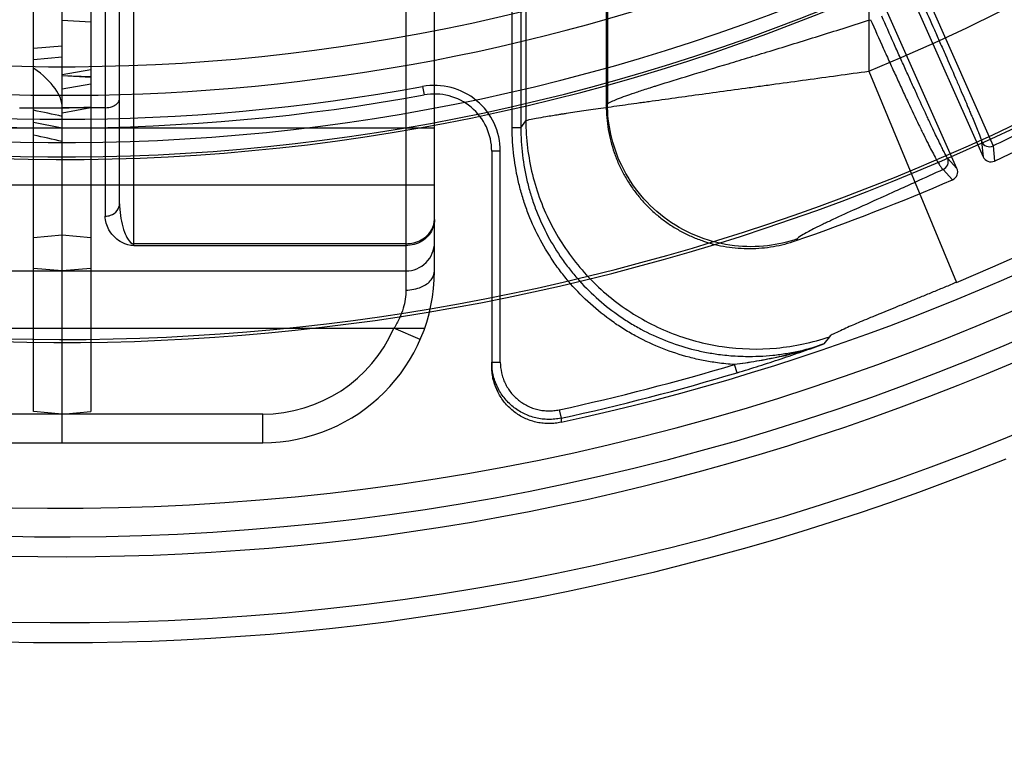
# Model space of a CAD drawing. Header units: millimetres. Extents: x 0 to 297, y 0 to 210.
# Tile 20 of 256: x 146.824 to 147.03, y 90.664 to 90.816. Entities that reach past the tile are written whole.
import ezdxf

# ---------------------------------------------------------------- set-up
doc = ezdxf.new("R2010")
doc.units = ezdxf.units.MM
doc.header["$LTSCALE"] = 16.335
doc.layers.get('0').update_dxf_attribs({"linetype": 'CONTINUOUS'})
for name, color, linetype in [('01_GLOBAL', 7, 'CONTINUOUS'), ('INTFCLR_1', 7, 'CONTINUOUS'), ('INTFCLR_144815', 7, 'CONTINUOUS'), ('INTFCLR_72935', 7, 'CONTINUOUS')]:
    doc.layers.add(name, color=color, linetype=linetype)

msp = doc.modelspace()

# ---------------------------------------------------------------- linework, layer by layer
at = {"color": 7, "linetype": 'Continuous'}
msp.add_circle((147.7028034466, 92.1254639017), 2.28, dxfattribs=at)
at = {"color": 9, "linetype": 'Continuous'}
msp.add_arc((147.7028034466, 92.1254639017), 2.2507792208, 182.9674534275, 267.0325465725, dxfattribs=at)
at = {"layer": '01_GLOBAL', "color": 7, "linetype": 'Continuous'}
msp.add_circle((147.7028034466, 92.1254639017), 2.31, dxfattribs=at)
at = {"layer": 'INTFCLR_1', "color": 6, "linetype": 'Continuous'}
for p, q in [((146.8266356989, 90.733821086), (146.8266356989, 91.752771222)), ((146.8326356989, 90.727296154), (146.8326357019, 91.3209435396)), ((146.8266356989, 90.8100058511), (146.8326356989, 90.81050745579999)), ((146.8266356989, 90.80763901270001), (146.8326356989, 90.8082155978)), ((146.8266356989, 90.79445821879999), (146.8326356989, 90.79329615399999)), ((146.8326356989, 90.733296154), (146.8266356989, 90.733821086))]:
    msp.add_line(p, q, dxfattribs=at)
at = {"layer": 'INTFCLR_1', "color": 9, "linetype": 'Continuous'}
for p, q in [((146.8416356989, 90.8652981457), (146.8416356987, 90.7747858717)), ((146.8446356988, 90.7774028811), (146.8446356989, 90.86082316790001)), ((146.9106356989, 90.763296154), (146.9106356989, 90.85934656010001)), ((146.9046356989, 90.8555367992), (146.9046356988, 90.759296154)), ((146.8476356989, 90.76861395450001), (146.8476356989, 90.8486720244)), ((146.8416356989, 90.79752816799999), (146.8326356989, 90.79752816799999)), ((146.8326356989, 90.79329615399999), (146.9106356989, 90.79329615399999)), ((146.9106356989, 90.781296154), (146.8326356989, 90.781296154)), ((146.8326356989, 90.770796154), (146.8266356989, 90.770271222)), ((146.9046356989, 90.76900786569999), (146.8476356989, 90.76900786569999)), ((146.8476356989, 90.76861395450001), (146.9046356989, 90.76861395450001)), ((146.8326356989, 90.763296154), (146.8266356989, 90.76382108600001)), ((146.8326356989, 90.763296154), (146.9046356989, 90.763296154)), ((146.8266356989, 90.751296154), (146.9085768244, 90.751296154)), ((146.9076302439, 90.748896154), (146.902131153, 90.751296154)), ((146.8746356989, 90.733296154), (146.8326356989, 90.733296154)), ((146.8746356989, 90.727296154), (146.8746356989, 90.733296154)), ((146.8326356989, 90.727296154), (146.8746356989, 90.727296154))]:
    msp.add_line(p, q, dxfattribs=at)
for centre, radius, start, end in [((146.1963624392, 87.8121467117), 3.0506570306, 77.961479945, 78.0766781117), ((146.2279268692, 88.08943127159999), 2.7678716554, 77.38056271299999, 77.50780768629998), ((146.9046356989, 90.769296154), 0.006, 269.9999999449, 360), ((146.8746356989, 90.763296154), 0.036, 270.0000000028, 360), ((146.8746356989, 90.763296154), 0.03, 270.0000000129, 336.4218215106)]:
    msp.add_arc(centre, radius, start, end, dxfattribs=at)
at = {"layer": 'INTFCLR_1', "color": 6, "linetype": 'Continuous'}
msp.add_ellipse((146.4914883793, 90.83480192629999), major_axis=(0.3411177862, -0.03780990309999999), ratio=0.1187209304, start_param=0.0131584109, end_param=0.2009854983, dxfattribs=at)
at = {"layer": 'INTFCLR_1', "color": 9, "linetype": 'Continuous'}
for points, knots in [([(146.8416356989, 90.79752816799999), (146.8421425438, 90.79752816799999), (146.8433360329, 90.7976546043), (146.8446356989, 90.798653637), (146.8446356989, 90.7993871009)], [0, 0, 0, 0, 0.4086441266, 1, 1, 1, 1]), ([(146.8416356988, 90.7747858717), (146.8420088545, 90.7747858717), (146.8429608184, 90.77493934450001), (146.8442416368, 90.7757977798), (146.8446356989, 90.7768984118), (146.8446356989, 90.777402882)], [0, 0, 0, 0, 0.2568281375, 0.65279328, 1, 1, 1, 1]), ([(146.8446356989, 90.777402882), (146.8446356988, 90.7769845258), (146.8446841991, 90.77574464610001), (146.8449618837, 90.773736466), (146.8455652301, 90.771611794), (146.8462750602, 90.7699788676), (146.8471263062, 90.76900786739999), (146.8476356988, 90.76900786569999)], [0, 0, 0, 0, 0.1350795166, 0.3999718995, 0.6553333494, 0.8355265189, 1, 1, 1, 1]), ([(146.8476356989, 90.76861395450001), (146.846795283, 90.7686123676), (146.8453417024, 90.7690250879), (146.8435927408, 90.77028325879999), (146.8421219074, 90.7720806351), (146.8416470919, 90.77379505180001), (146.8416356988, 90.7747858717)], [0, 0, 0, 0, 0.2684916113, 0.4604964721, 0.6834377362, 1, 1, 1, 1]), ([(146.9106356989, 90.77411327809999), (146.9106356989, 90.7733992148), (146.9103564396, 90.77211973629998), (146.9093373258, 90.7705714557), (146.9075722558, 90.7690978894), (146.9057959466, 90.76861399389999), (146.9046356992, 90.76861399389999)], [0, 0, 0, 0, 0.2389971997, 0.4226595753, 0.6116648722, 1, 1, 1, 1]), ([(146.9046356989, 90.76900786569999), (146.9052028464, 90.76900786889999), (146.906330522, 90.76914483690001), (146.9078925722, 90.76974710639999), (146.9092024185, 90.7707041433), (146.9102991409, 90.7721257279), (146.9106356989, 90.77338483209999), (146.9106356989, 90.77411327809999)], [0, 0, 0, 0, 0.1957893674, 0.3875824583, 0.5720949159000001, 0.7485275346, 1, 1, 1, 1]), ([(146.9046356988, 90.759296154), (146.9057514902, 90.759296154), (146.9077379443, 90.7596559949), (146.9100127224, 90.7611381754), (146.9106356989, 90.762644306), (146.9106356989, 90.7632961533)], [0, 0, 0, 0, 0.4265953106, 0.7507822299, 1, 1, 1, 1]), ([(146.9046356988, 90.759296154), (146.9046375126, 90.75801602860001), (146.9043338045, 90.7559728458), (146.9033299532, 90.7533205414), (146.9025669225, 90.7519651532), (146.9021311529, 90.75129615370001)], [0, 0, 0, 0, 0.4525586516, 0.7177416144, 1, 1, 1, 1])]:
    msp.add_open_spline(points, degree=3, knots=knots, dxfattribs=at)
at = {"layer": 'INTFCLR_144815', "color": 6, "linetype": 'Continuous'}
for p, q in [((146.992032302, 90.8626613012), (147.0256105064, 90.78724342)), ((147.020129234, 90.7848030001), (146.9865510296, 90.8602208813)), ((146.946635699, 90.82583408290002), (146.946635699, 90.79796249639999))]:
    msp.add_line(p, q, dxfattribs=at)
at = {"layer": 'INTFCLR_144815', "color": 9, "linetype": 'Continuous'}
for p, q in [((147.0016778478, 90.83289772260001), (147.0016778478, 90.8051873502)), ((146.9269275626, 90.7933292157), (146.9269275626, 90.82513027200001)), ((146.9287250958, 90.82513027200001), (146.9287250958, 90.7933292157)), ((146.9297765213, 90.8243996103), (146.9297765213, 90.7948039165)), ((146.9468825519, 90.8256624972), (146.9468825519, 90.7983094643)), ((147.0142063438, 90.8199349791), (147.0276927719, 90.7895136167)), ((147.0016778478, 90.8051873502), (147.0200212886, 90.76090182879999)), ((146.9081440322, 90.8019693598), (146.9084690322, 90.8001989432)), ((146.9466356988, 90.7979624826), (146.946882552, 90.7983094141)), ((146.9287250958, 90.7933292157), (146.9269275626, 90.7933292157)), ((146.9287250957, 90.7933292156), (146.9297765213, 90.7948039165)), ((147.025297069, 90.7904144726), (147.0256105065, 90.7872434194)), ((147.0276927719, 90.7895136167), (147.028002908, 90.7863374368)), ((146.9226356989, 90.7883961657), (146.9226356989, 90.7433103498)), ((146.9244356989, 90.7883961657), (146.9226356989, 90.7883961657)), ((146.9244356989, 90.7441791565), (146.9244356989, 90.7883961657)), ((147.0201292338, 90.78480299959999), (147.0181631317, 90.7869595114)), ((147.0192016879, 90.78241887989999), (147.0172298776, 90.78457650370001)), ((146.9866751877, 90.7700104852), (146.9864059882, 90.76965576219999)), ((146.9934110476, 90.7495138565), (146.9922088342, 90.74798745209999)), ((146.9226356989, 90.7441791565), (146.9244356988, 90.7441791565)), ((146.9740379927, 90.74196042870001), (146.97352147, 90.7436821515)), ((146.9367997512, 90.7341970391), (146.9371816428, 90.7324405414)), ((146.9371816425, 90.7324405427), (146.9371771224, 90.73156570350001))]:
    msp.add_line(p, q, dxfattribs=at)
at = {"layer": 'INTFCLR_144815', "color": 6, "linetype": 'Continuous'}
for centre, radius, start, end in [((146.8326356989, 91.21329615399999), 0.49294334, 282.2440355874, 71.2863570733), ((146.8326356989, 91.21329615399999), 0.5098075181, 205.4855585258, 293.0456409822), ((146.8326356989, 91.21329615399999), 0.5278075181, 205.4849006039, 292.0062088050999), ((146.8326356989, 91.21329615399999), 0.4266285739, 259.4836750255, 310.0313711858), ((146.8326356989, 91.21329615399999), 0.4695339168, 294.5878227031, 308.4121772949), ((146.8326356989, 91.21329615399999), 0.465, 259.2774523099, 303.8556636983), ((146.8326356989, 91.21329615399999), 0.4643714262, 259.4503932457, 303.9200871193), ((147.0272552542, 90.7879747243), 0.0017999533, 203.9713671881, 294.5434215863), ((147.0184853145, 90.78407000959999), 0.0017998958, 293.4543031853, 24.0311281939), ((146.8326356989, 91.21329615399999), 0.4695339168, 289.1168386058, 293.4121773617)]:
    msp.add_arc(centre, radius, start, end, dxfattribs=at)
at = {"layer": 'INTFCLR_144815', "color": 9, "linetype": 'Continuous'}
for centre, radius, start, end in [((146.8326356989, 91.21329615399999), 0.4131757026, 52.2436298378, 307.7563701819), ((146.8326356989, 91.21329615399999), 0.4896672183, 292.4997540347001, 54.0964566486), ((146.8326378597, 91.2132971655), 0.4417306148, 292.4997540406, 54.09645665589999), ((146.8326356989, 91.21329615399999), 0.4997304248, 203.8266800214, 313.0809380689), ((146.8326356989, 91.21329615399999), 0.5057308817, 203.8278898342, 312.5732768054), ((146.8326356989, 91.21329615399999), 0.5237295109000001, 203.8266800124, 319.1799903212), ((146.8326356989, 91.21329615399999), 0.4071801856, 258.4596803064, 309.0091107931), ((146.8326356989, 91.21329615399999), 0.4231029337, 259.4138369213, 309.1798196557), ((146.8326356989, 91.21329615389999), 0.4261011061, 259.4138369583, 309.1798197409), ((146.8326356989, 91.2132961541), 0.4182000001, 259.5978789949, 280.4021210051), ((146.9106356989, 90.7883961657), 0.0138, 359.9999998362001, 100.4021210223), ((146.8326356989, 91.21329615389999), 0.4199999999, 259.5978789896, 280.4021210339), ((146.9106356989, 90.7883961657), 0.012, 3.01e-08, 100.4021209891), ((147.0165167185, 90.78623009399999), 0.0018007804, 293.3295325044, 23.8949831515), ((146.8326356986, 91.21329615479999), 0.4902918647, 282.2661521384, 286.699420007), ((146.8326356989, 91.21329615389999), 0.4920893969, 282.2661521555, 286.699420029)]:
    msp.add_arc(centre, radius, start, end, dxfattribs=at)
at = {"layer": 'INTFCLR_144815', "color": 7, "linetype": 'Continuous'}
for centre, radius, start, end in [((146.9638921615, 90.8288201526), 0.0856493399, 282.8959505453, 289.3059768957), ((146.8411465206, 91.16925397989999), 0.4475327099, 289.122851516, 289.7273675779), ((146.9346672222, 90.743310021), 0.0120315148, 179.9984342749, 205.5458883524)]:
    msp.add_arc(centre, radius, start, end, dxfattribs=at)
at = {"layer": 'INTFCLR_144815', "color": 9, "linetype": 'Continuous'}
for points, knots in [([(147.0130132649, 90.819202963), (147.0138101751, 90.81742192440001), (147.0149964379, 90.8147573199), (147.0163685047, 90.8116519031), (147.017138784, 90.8099015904), (147.0182320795, 90.8074104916), (147.0192951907, 90.80497208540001), (147.0203243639, 90.802591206), (147.0209469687, 90.8011456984), (147.0216726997, 90.7994512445), (147.0223604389, 90.79783132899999), (147.02286698, 90.7966278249), (147.0234868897, 90.7951471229), (147.0241127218, 90.7936170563), (147.024724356, 90.7921000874), (147.0250343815, 90.7912259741), (147.0252686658, 90.7906989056), (147.025297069, 90.7904144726)], [0, 0, 0, 0, 0.1869736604, 0.2794956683, 0.325328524, 0.3702209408, 0.5401836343, 0.5802300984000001, 0.618772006, 0.691001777, 0.7568676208, 0.7874090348, 0.8161291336, 0.9106750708, 0.9459474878, 0.9726086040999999, 1, 1, 1, 1]), ([(146.9468825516, 90.7983094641), (146.9470542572, 90.79847042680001), (146.9476142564, 90.7987755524), (146.9493137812, 90.7995344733), (146.9516638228, 90.8003517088), (146.9540976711, 90.8011631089), (146.9556024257, 90.80164736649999), (146.9565518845, 90.8019497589), (146.9593044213, 90.80281974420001), (146.9645310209, 90.8044235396), (146.970259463, 90.80615577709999), (146.9744914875, 90.8074378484), (146.9776104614, 90.80838416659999), (146.9833749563, 90.81013961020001), (146.9917964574, 90.81273501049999), (146.9986062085, 90.8148829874), (147.0020295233, 90.8159774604)], [0, 0, 0, 0, 0.0121844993, 0.0324853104, 0.09673691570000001, 0.1405532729, 0.1654020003, 0.1785615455, 0.1921415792, 0.3148504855, 0.4615948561, 0.50197128, 0.5437789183, 0.6303352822, 0.8139348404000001, 1, 1, 1, 1]), ([(147.0020295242, 90.8159774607), (147.0029116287, 90.81397342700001), (147.0040245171, 90.8114709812), (147.0053708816, 90.8084794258), (147.0062562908, 90.8065213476), (147.0073441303, 90.804133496), (147.0084231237, 90.8017887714), (147.0092674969, 90.7999690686), (147.0104249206, 90.797490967), (147.0115515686, 90.7951138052), (147.0126524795, 90.7928435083), (147.0132895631, 90.79154195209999), (147.0142404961, 90.7896320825), (147.0152284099, 90.7877110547), (147.0160962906, 90.786159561), (147.0165641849, 90.7853805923), (147.0169173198, 90.78488121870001), (147.0171296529, 90.7846298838), (147.0172298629, 90.7845764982)], [0, 0, 0, 0, 0.1880375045, 0.2351964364, 0.2817294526, 0.3725863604, 0.4605382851, 0.5033875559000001, 0.5448634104, 0.6954220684, 0.7292942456, 0.7615477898, 0.8198657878, 0.9125417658, 0.9469166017, 0.9726909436, 0.9902490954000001, 1, 1, 1, 1]), ([(147.0181631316, 90.7869595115), (147.0179681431, 90.7871735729), (147.017726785, 90.78770372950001), (147.0172773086, 90.78853037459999), (147.0165404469, 90.79003160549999), (147.0156596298, 90.7918558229), (147.0148052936, 90.79366989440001), (147.0142281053, 90.7949034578), (147.0132271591, 90.79705382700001), (147.0121934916, 90.7993003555), (147.0111256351, 90.80163933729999), (147.0103445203, 90.80335591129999), (147.0093434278, 90.8055662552), (147.0083305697, 90.80781550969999), (147.0075039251, 90.809658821), (147.0062449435, 90.81247394), (147.005199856, 90.8148267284), (147.0043682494, 90.8167094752)], [0, 0, 0, 0, 0.0264830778, 0.052147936, 0.0864824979, 0.1791931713, 0.2375592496, 0.2698482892, 0.3037589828, 0.4544952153, 0.4960234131, 0.538924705, 0.6269848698, 0.7179512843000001, 0.7645388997, 0.811752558, 1, 1, 1, 1]), ([(146.9297765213, 90.7948039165), (146.9300070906, 90.7949120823), (146.9307356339, 90.7950706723), (146.9321369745, 90.79536614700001), (146.9342078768, 90.7957174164), (146.9360596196, 90.7960167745), (146.9374943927, 90.796239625), (146.9386034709, 90.79640999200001), (146.9407357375, 90.7967316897), (146.9440423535, 90.7972167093), (146.9483790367, 90.7978369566), (146.9518601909, 90.7983265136), (146.9543288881, 90.79867129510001), (146.9560773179, 90.79891480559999), (146.9592481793, 90.7993548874), (146.9639310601, 90.80000096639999), (146.9697679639, 90.8008031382), (146.974279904, 90.80142152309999), (146.9773723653, 90.80184579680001), (146.9794828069, 90.8021351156), (146.9832107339, 90.80264644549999), (146.9885842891, 90.80338369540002), (146.9951008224, 90.8042804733), (146.9994754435, 90.8048832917), (147.0016778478, 90.8051873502)], [0, 0, 0, 0, 0.0105152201, 0.0304475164, 0.0593616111, 0.09711087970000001, 0.1079347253, 0.1193074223, 0.1434401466, 0.1969673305, 0.2572913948, 0.3243145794, 0.3421112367, 0.3602080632, 0.3972004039, 0.4742844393, 0.5553859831, 0.6404593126, 0.6623146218, 0.6842633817, 0.7284100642, 0.8176741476, 0.9082047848, 1, 1, 1, 1]), ([(147.0507739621, 90.8011577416), (147.0488189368, 90.8001229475), (147.044924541, 90.7980873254), (147.0390923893, 90.7951132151), (147.0333575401, 90.7922588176), (147.0295592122, 90.79041163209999), (147.0276927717, 90.7895136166)], [0, 0, 0, 0, 0.2566762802, 0.5098994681, 0.7596568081, 1, 1, 1, 1]), ([(146.9866751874, 90.7700104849), (146.9846606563, 90.76931913), (146.9802811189, 90.7683229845), (146.9732981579, 90.76832267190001), (146.9660895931, 90.77008442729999), (146.9593355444, 90.77369353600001), (146.9537094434, 90.7788887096), (146.9496791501, 90.7851195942), (146.9473873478, 90.7917157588), (146.9468907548, 90.796179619), (146.9468825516, 90.7983094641)], [0, 0, 0, 0, 0.1123971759, 0.2349298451, 0.3653076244, 0.5000000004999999, 0.6346923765, 0.7650701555, 0.8876028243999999, 1, 1, 1, 1]), ([(146.973521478, 90.7436822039), (146.9723160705, 90.74375695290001), (146.9701299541, 90.743972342), (146.9669722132, 90.74449689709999), (146.9630657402, 90.74539136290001), (146.9583666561, 90.7469258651), (146.9538883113, 90.74900101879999), (146.9504343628, 90.75099763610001), (146.9471028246, 90.753202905), (146.9432504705, 90.7562866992), (146.9401292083, 90.75945923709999), (146.9381985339, 90.76174219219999), (146.9369523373, 90.7633097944), (146.9349151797, 90.76612661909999), (146.9323909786, 90.7703688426), (146.9305828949, 90.77443880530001), (146.9295734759, 90.7772669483), (146.9289600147, 90.7791644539), (146.9280427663, 90.7825108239), (146.9271666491, 90.78736560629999), (146.9269276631, 90.7913278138), (146.9269275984, 90.7933292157)], [0, 0, 0, 0, 0.0485252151, 0.0881699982, 0.1278147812, 0.2071043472, 0.2863939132, 0.3260386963, 0.3656834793, 0.4449730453, 0.5242626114, 0.5440850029, 0.5639073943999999, 0.6035521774, 0.6828417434, 0.7621313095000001, 0.781953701, 0.8017760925, 0.8414208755, 0.9207104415, 1, 1, 1, 1]), ([(146.9287250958, 90.7933292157), (146.9287248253, 90.7914157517), (146.9289519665, 90.78759637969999), (146.9298009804, 90.7828893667), (146.9306844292, 90.7796680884), (146.9312741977, 90.7778428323), (146.9322388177, 90.77513804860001), (146.9339836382, 90.7712025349), (146.9364288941, 90.7670934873), (146.9383893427, 90.7643845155), (146.939584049, 90.7628813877), (146.9414356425, 90.7606907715), (146.9444507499, 90.75762200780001), (146.9481862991, 90.75463515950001), (146.9513775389, 90.7525235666), (146.9546897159, 90.7506081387), (146.9590282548, 90.7485950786), (146.9635784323, 90.7471136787), (146.9673104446, 90.74626018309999), (146.9703550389, 90.7457540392), (146.9732047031, 90.7454730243), (146.9770168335, 90.74532524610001), (146.9801541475, 90.7454635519), (146.983006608, 90.74580405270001), (146.9849025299, 90.7460882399), (146.9880008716, 90.746695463), (146.9905812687, 90.74742869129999), (146.9922089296, 90.7479871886)], [0, 0, 0, 0, 0.0629883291, 0.1256053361, 0.1570667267, 0.1728838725, 0.1887387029, 0.2515896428, 0.3142221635, 0.3457514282, 0.3616070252, 0.3774182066, 0.4401645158, 0.5028512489, 0.534469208, 0.5660626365, 0.6287354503, 0.691514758, 0.7231865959, 0.7546939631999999, 0.7930554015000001, 0.8173519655, 0.8802566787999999, 0.8961142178, 0.9119139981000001, 0.9433534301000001, 1, 1, 1, 1]), ([(146.9297765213, 90.7948039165), (146.9297910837, 90.7910199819), (146.9307277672, 90.7834214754), (146.9347711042, 90.7726940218), (146.9412256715, 90.763202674), (146.9497288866, 90.7554881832), (146.9598029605, 90.7499808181), (146.9708848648, 90.7469910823), (146.9823449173, 90.7466844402), (146.9898310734, 90.7482882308), (146.9934110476, 90.7495138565)], [0, 0, 0, 0, 0.1248490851, 0.2498164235, 0.3748809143, 0.5, 0.6251190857, 0.7501835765, 0.8751509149, 1, 1, 1, 1]), ([(147.025297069, 90.7904144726), (147.025485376, 90.78999257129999), (147.0262345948, 90.7892721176), (147.0272725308, 90.7893206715), (147.0276927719, 90.7895136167)], [0, 0, 0, 0, 0.4997833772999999, 1, 1, 1, 1]), ([(147.017229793, 90.78457647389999), (147.0153046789, 90.78368457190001), (147.0122380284, 90.78227705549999), (147.0086146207, 90.7806329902), (147.0063898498, 90.7796280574), (147.0033713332, 90.7782674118), (146.9992816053, 90.7764299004), (146.9953786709, 90.7746552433), (146.9930900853, 90.7735839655), (146.9918376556, 90.7729874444), (146.990079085, 90.7721384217), (146.9882786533, 90.77114943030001), (146.9869768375, 90.7704081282), (146.9866751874, 90.7700104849)], [0, 0, 0, 0, 0.1878290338, 0.2987120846, 0.3522489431, 0.403944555, 0.5918304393, 0.7491628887, 0.7835238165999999, 0.8154999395, 0.872045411, 0.9558145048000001, 1, 1, 1, 1]), ([(147.0200212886, 90.76090182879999), (147.0192076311, 90.7605648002), (147.0175913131, 90.759896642), (147.0151826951, 90.7589046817), (147.0131961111, 90.7580892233), (147.0116238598, 90.7574450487), (147.0100886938, 90.75681665), (147.0082252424, 90.7560545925), (147.0060660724, 90.7551712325), (147.0043337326, 90.7544606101), (147.0030027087, 90.75391236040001), (147.0017603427, 90.7533985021), (147.0003094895, 90.7527950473), (146.9987058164, 90.75211497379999), (146.9966678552, 90.751246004), (146.9949610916, 90.7504036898), (146.99360996, 90.74976789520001), (146.9934110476, 90.7495138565)], [0, 0, 0, 0, 0.0912136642, 0.1811412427, 0.2697875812, 0.3136234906, 0.357116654, 0.4415893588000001, 0.5221358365, 0.5987326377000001, 0.6355175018, 0.6712240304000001, 0.7379842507, 0.7982071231, 0.8518270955, 0.9665833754, 1, 1, 1, 1]), ([(146.9371816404, 90.7324405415), (146.9367420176, 90.7323450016), (146.9358548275, 90.7322039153), (146.934513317, 90.7321428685), (146.9331755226, 90.7322311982), (146.9318558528, 90.7324682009), (146.9305707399, 90.7328504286), (146.9293366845, 90.733374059), (146.9281681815, 90.73403127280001), (146.9270804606, 90.73481485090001), (146.9260866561, 90.7357141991), (146.9251990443, 90.73671866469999), (146.9244283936, 90.7378153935), (146.923785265, 90.73899106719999), (146.9232760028, 90.74023107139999), (146.9227855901, 90.74194776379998), (146.9226356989, 90.7432898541), (146.9226356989, 90.7441791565)], [0, 0, 0, 0, 0.06304042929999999, 0.1255654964, 0.1878033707, 0.2505157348, 0.3130542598, 0.3752845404, 0.4379746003, 0.5005230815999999, 0.5627423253, 0.6254032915, 0.6879663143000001, 0.7501760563, 0.8128062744, 0.8753858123, 1, 1, 1, 1]), ([(146.9244356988, 90.7441791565), (146.9244357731, 90.74341338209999), (146.9245624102, 90.742287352), (146.9249271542, 90.7410063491), (146.9251977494, 90.7402911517), (146.9255052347, 90.7395984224), (146.925957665, 90.7387711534), (146.9266135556, 90.7378358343), (146.9273728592, 90.7369771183), (146.9282108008, 90.736218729), (146.9291367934, 90.7355504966), (146.9301364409, 90.7349884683), (146.9311775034, 90.7345471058), (146.9320873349, 90.7342754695), (146.9328374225, 90.734119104), (146.9335871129, 90.7340064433), (146.9345288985, 90.73394407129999), (146.9356664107, 90.7339950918), (146.9364262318, 90.7341158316), (146.9367997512, 90.7341970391)], [0, 0, 0, 0, 0.1250000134, 0.1875000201, 0.2187500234, 0.2500000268, 0.3125000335, 0.3750000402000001, 0.4375000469, 0.5000000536, 0.5625000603, 0.625000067, 0.6875000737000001, 0.7500000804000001, 0.7812500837, 0.8125000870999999, 0.8750000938, 0.9375001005, 1, 1, 1, 1])]:
    msp.add_open_spline(points, degree=3, knots=knots, dxfattribs=at)
at = {"layer": 'INTFCLR_144815', "color": 6, "linetype": 'Continuous'}
msp.add_open_spline([(146.946635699, 90.79796249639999), (146.9466357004, 90.7971238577), (146.9467060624, 90.7954406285), (146.9470219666, 90.7929401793), (146.9475442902, 90.7904829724), (146.9482659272, 90.7880882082), (146.9491818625, 90.7857671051), (146.9502864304, 90.7835323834), (146.9515702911, 90.7814006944), (146.9530248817, 90.7793851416), (146.9546402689, 90.7774987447), (146.9564045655, 90.7757544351), (146.9583062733, 90.77416311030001), (146.9603321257, 90.7727355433), (146.9624682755, 90.7714810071), (146.9647004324, 90.7704076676), (146.9670128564, 90.76952294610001), (146.9693903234, 90.7688322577), (146.9718162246, 90.76834025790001), (146.9742730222, 90.76805030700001), (146.9767463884, 90.7679635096), (146.9792160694, 90.76808047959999), (146.9816619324, 90.7683994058), (146.9840658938, 90.7689152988), (146.9856328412, 90.7693877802), (146.9864059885, 90.76965576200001)], degree=3, knots=[0, 0, 0, 0, 0.0440923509, 0.08845322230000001, 0.1323595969, 0.1760142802, 0.2198026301, 0.2633999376, 0.3069254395, 0.3504856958, 0.3939334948, 0.4373506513, 0.4807776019, 0.5241558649, 0.5675014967, 0.6108754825, 0.6542279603, 0.697525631, 0.7408935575, 0.7842207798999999, 0.82744326, 0.8708669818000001, 0.9140651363, 0.9569783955, 1, 1, 1, 1], dxfattribs=at)
at = {"layer": 'INTFCLR_144815', "color": 7, "linetype": 'Continuous'}
for points, knots in [([(146.9922089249, 90.74798719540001), (146.9906762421, 90.7474501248), (146.9875880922, 90.74646631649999), (146.9829006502, 90.7452617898), (146.9789745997, 90.7444798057), (146.9758482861, 90.7439829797), (146.9742949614, 90.74377576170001), (146.9735214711, 90.7436821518)], [0, 0, 0, 0, 0.253590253, 0.5057513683, 0.7553366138, 0.8783411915, 1, 1, 1, 1]), ([(146.9740379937, 90.741960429), (146.9748162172, 90.74219389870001), (146.9763660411, 90.742666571), (146.9794419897, 90.7436320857), (146.9832411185, 90.7448710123), (146.987749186, 90.7464051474), (146.9907274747, 90.7474561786), (146.9922089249, 90.74798719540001)], [0, 0, 0, 0, 0.1273070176, 0.2538769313, 0.5051443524, 0.7534138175, 1, 1, 1, 1]), ([(146.9830074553, 90.7453312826), (146.9821475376, 90.74513454), (146.9805264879, 90.74478808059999), (146.978117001, 90.74434234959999), (146.9758165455, 90.74397983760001), (146.9742770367, 90.74377067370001), (146.9735214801, 90.7436822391)], [0, 0, 0, 0, 0.2747408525, 0.5161907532, 0.7630761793, 1, 1, 1, 1]), ([(146.9371771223, 90.73156570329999), (146.9367676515, 90.73147684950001), (146.9359383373, 90.7313417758), (146.9346798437, 90.7312710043), (146.9334200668, 90.7313330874), (146.9321735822, 90.73152620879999), (146.9309546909, 90.7318492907), (146.9297765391, 90.7322982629), (146.9286517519, 90.7328685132), (146.9275923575, 90.7335536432), (146.9266103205, 90.7343463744), (146.9257167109, 90.735237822), (146.9249210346, 90.73621808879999), (146.9242321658, 90.7372769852), (146.9236575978, 90.738403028), (146.9232045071, 90.7395834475), (146.9228769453, 90.74080394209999), (146.9226795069, 90.74205066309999), (146.9226357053, 90.74289081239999), (146.9226356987, 90.7433103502)], [0, 0, 0, 0, 0.058699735, 0.1174590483, 0.1762745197, 0.2350745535, 0.2938459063, 0.3526050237, 0.4113818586, 0.4701926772, 0.5290294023, 0.587865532, 0.6467002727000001, 0.7055812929, 0.7645156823, 0.8234752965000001, 0.8823929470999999, 0.9412249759, 1, 1, 1, 1])]:
    msp.add_open_spline(points, degree=3, knots=knots, dxfattribs=at)
at = {"layer": 'INTFCLR_72935', "color": 6, "linetype": 'Continuous'}
for p, q in [((146.8326356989, 90.727296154), (146.8326356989, 91.753296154)), ((146.8386356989, 91.752771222), (146.8386356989, 90.733821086)), ((146.8326356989, 90.8042627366), (146.8386356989, 90.8040641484)), ((146.8326356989, 90.8042627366), (146.8386356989, 90.80393415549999)), ((146.8326356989, 90.733296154), (146.8386356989, 90.733821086))]:
    msp.add_line(p, q, dxfattribs=at)
at = {"layer": 'INTFCLR_72935', "color": 9, "linetype": 'Continuous'}
for p, q in [((146.8326356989, 90.81590477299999), (146.8386356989, 90.81552523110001)), ((146.8386356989, 90.80544689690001), (146.8326356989, 90.804388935)), ((146.8386356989, 90.80249247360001), (146.8326356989, 90.8014345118)), ((146.8326356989, 90.7974086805), (146.8236356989, 90.7974086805)), ((146.8326356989, 90.7974086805), (146.8386356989, 90.79773464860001)), ((146.8386356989, 90.7974832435), (146.8326356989, 90.7963722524)), ((146.7546356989, 90.79329615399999), (146.8326356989, 90.79329615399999)), ((146.8326356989, 90.781296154), (146.7546356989, 90.781296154)), ((146.8386356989, 90.770271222), (146.8326356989, 90.770796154)), ((146.7606356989, 90.763296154), (146.8326356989, 90.763296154)), ((146.8386356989, 90.76382108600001), (146.8326356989, 90.763296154)), ((146.7566945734, 90.751296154), (146.8386356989, 90.751296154)), ((146.8326356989, 90.733296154), (146.7906356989, 90.733296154)), ((146.7906356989, 90.727296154), (146.8326356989, 90.727296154))]:
    msp.add_line(p, q, dxfattribs=at)

doc.saveas('drawing.dxf')
